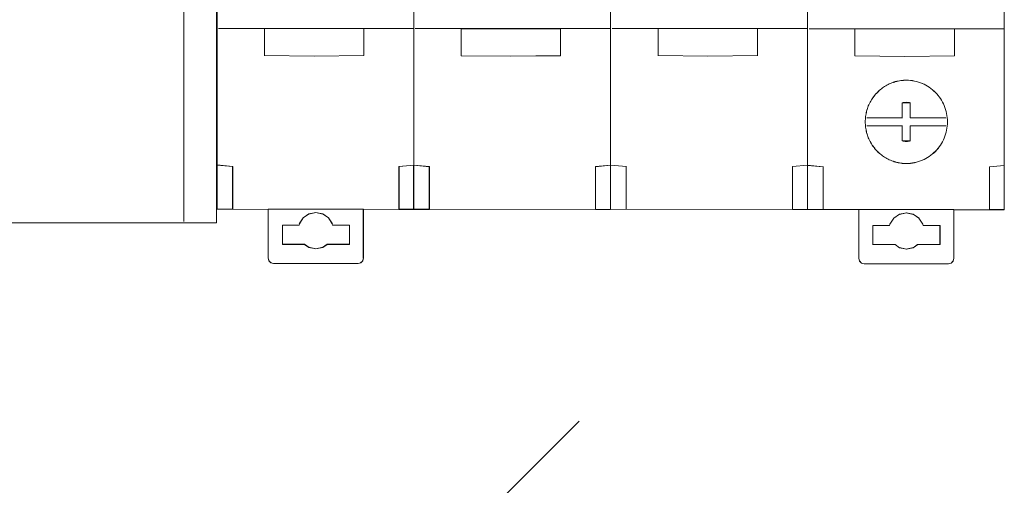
# Model space of a CAD drawing. Header units: millimetres. Extents: x 12819 to 17524, y -4386 to -1138.
# Tile 60 of 94: x 13078.94 to 13087.94, y -4205.71 to -4201.46. Entities that reach past the tile are written whole.
import ezdxf

# ---------------------------------------------------------------- set-up
doc = ezdxf.new("R2010")
doc.units = ezdxf.units.MM
doc.layers.get('0').update_dxf_attribs({"lineweight": 15})
doc.layers.add('45', color=7, linetype='Continuous', lineweight=15)
doc.layers.add('60', color=7, linetype='Continuous', lineweight=15)

# ---------------------------------------------------------------- blocks, each defined once
blk = doc.blocks.new('*U362')
at = {"layer": '60', "color": 253}
blk.add_lwpolyline([(221.148665, -221.117261), (166.725864, -275.54769), (170.370926, -261.743789), (107.215164, -324.912467)], dxfattribs=at)
blk = doc.blocks.new('*U366')
at = {"layer": '45', "color": 19}
for points in [[(116.037223, -118.142001), (142.012532, -118.142001), (142.012532, -114.999627), (116.037223, -114.999627), (116.037223, -118.142001)], [(116.037223, -203.001869), (188.002605, -203.001869), (188.002605, -118.139749), (116.037223, -118.139749), (116.037223, -203.001869)], [(149.020952, -173.544646), (144.935122, -154.06607), (152.432057, -157.580438), (152.13218, -146.289594), (150.033038, -148.121552), (151.982241, -141.055427), (155.955617, -146.850397), (153.106781, -146.140046), (157.080157, -162.814605), (149.883099, -159.300236), (154.94353, -173.544646), (149.020952, -173.544646)]]:
    blk.add_lwpolyline(points, close=True, dxfattribs=at)
for points in [[(116.037223, -118.142001), (142.012532, -118.142001), (142.012532, -114.999627), (116.037223, -114.999627), (116.037223, -118.142001)], [(162.025034, -118.142001), (188.002605, -118.142001), (188.002605, -114.999627), (162.025034, -114.999627), (162.025034, -118.142001)], [(116.037223, -203.001869), (188.002605, -203.001869), (188.002605, -118.139749), (116.037223, -118.139749), (116.037223, -203.001869)], [(149.020952, -173.544646), (144.935122, -154.06607), (152.432057, -157.580438), (152.13218, -146.289594), (150.033038, -148.121552), (151.982241, -141.055427), (155.955617, -146.850397), (153.106781, -146.140046), (157.080157, -162.814605), (149.883099, -159.300236), (154.94353, -173.544646), (149.020952, -173.544646)]]:
    blk.add_lwpolyline(points, dxfattribs=at)
at = {"layer": '45', "color": 251}
blk.add_lwpolyline([(162.025034, -118.142001), (188.002605, -118.142001), (188.002605, -114.999627), (162.025034, -114.999627), (162.025034, -118.142001)], close=True, dxfattribs=at)
at = {"layer": '45', "color": 7}
for points in [[(118.998268, -202.889239), (118.998268, -118.139749)], [(185.000843, -202.889239), (185.000843, -118.139749)], [(115.998768, -138.102271), (188.002605, -138.102271)], [(126.34546, -149.430586), (126.34546, -145.429972)], [(142.722821, -149.430586), (142.722821, -145.429972)], [(129.756656, -148.010323), (129.306776, -149.020431), (128.257057, -149.394544), (127.244827, -148.908196), (126.944908, -147.823266), (127.507257, -146.887981), (128.556977, -146.626102), (129.494226, -147.224684)], [(133.129397, -148.04704), (132.717007, -149.019262), (131.742268, -149.430586), (130.767528, -149.019262), (130.317649, -148.04704), (130.767528, -147.037426), (131.742268, -146.626102), (132.717007, -147.037426), (133.129397, -148.04704)], [(133.127135, -149.617552), (133.127135, -146.626102)], [(135.153947, -148.011449), (134.178877, -147.599589), (133.728845, -146.626102)], [(133.728845, -149.430586), (133.728845, -146.626102)], [(136.728345, -146.662143), (136.427664, -147.299741), (135.751132, -147.412258)], [(139.313887, -146.626102), (139.051274, -147.337839), (138.338467, -147.637518), (137.62566, -147.337839), (137.325531, -146.626102)], [(137.325531, -149.430586), (137.325531, -146.626102)], [(142.725083, -148.04704), (142.312501, -149.019262), (141.337305, -149.430586), (140.324603, -149.019262), (139.949528, -148.04704), (140.324603, -147.037426), (141.337305, -146.626102), (142.312501, -147.037426), (142.725083, -148.04704)], [(136.728345, -148.420296), (136.428216, -149.131241), (135.752925, -149.430586), (135.040118, -149.131241), (134.739989, -148.420296), (135.040118, -147.709351), (135.752925, -147.410006), (136.428216, -147.709351), (136.728345, -148.420296)], [(136.726083, -149.430586), (136.726083, -147.410006)], [(126.944908, -148.009197), (129.756656, -148.009197)], [(139.311625, -149.430586), (139.311625, -147.635265)], [(130.466945, -150.327433), (131.441928, -149.615299), (132.604407, -149.877664), (133.129397, -150.964605)], [(115.998768, -182.962758), (188.002605, -182.962758)]]:
    blk.add_lwpolyline(points, dxfattribs=at)
blk = doc.blocks.new('*U367')
at = {"layer": '45', "color": 59}
for points in [[(188.016178, -136.937678), (188.045585, -201.76294), (188.016178, -136.937678)], [(205.990558, -136.894879), (206.019965, -201.713383), (205.990558, -136.894879)], [(206.008654, -136.948941), (206.035799, -201.778708), (206.008654, -136.948941)], [(223.983035, -136.966962), (224.012441, -201.794476), (223.983035, -136.966962)], [(241.986821, -136.966962), (242.013966, -201.789971), (241.986821, -136.966962)], [(259.977036, -136.975972), (259.999657, -201.805739), (259.977036, -136.975972)], [(201.464163, -187.725795), (201.464163, -185.255903), (192.377442, -185.255903), (192.377442, -187.731296), (196.923518, -187.769802), (201.464163, -187.725795)], [(188.032012, -197.728537), (188.037453, -201.758435), (189.468424, -201.758435), (189.468424, -197.85516), (188.032012, -197.728537)], [(206.035799, -201.778708), (188.032012, -201.749425), (206.035799, -201.778708)], [(224.012441, -201.794476), (206.008654, -201.767445), (224.012441, -201.794476)], [(223.998869, -201.77195), (240.656726, -201.789971), (223.998869, -201.77195)], [(259.999657, -201.805739), (242.002656, -201.778708), (259.999657, -201.805739)]]:
    blk.add_lwpolyline(points, close=True, dxfattribs=at)
at = {"layer": '45', "color": 7}
blk.add_lwpolyline([(241.99678, -181.758204), (241.99678, -185.268173), (241.99678, -197.75112), (241.99678, -197.762123), (243.436792, -197.888658), (243.436792, -201.789235), (246.697199, -201.794736), (246.697199, -201.789235), (255.391616, -201.789235), (255.391616, -201.805739), (258.652022, -201.805739), (258.652022, -200.776955), (258.652022, -197.888658), (259.999657, -197.767625), (259.994223, -185.284678), (259.994223, -181.774709)], dxfattribs=at)
for points in [[(206.031275, -185.251398), (188.179047, -185.251398), (206.031275, -185.251398)], [(192.370656, -187.738266), (192.370656, -185.251398), (192.370656, -187.738266)], [(201.457377, -185.251398), (201.457377, -187.731508), (201.457377, -185.251398)], [(224.005655, -185.267166), (206.155689, -185.267166), (224.005655, -185.267166)], [(210.347298, -187.754034), (210.347298, -185.267166), (210.347298, -187.754034)], [(219.438543, -187.743776), (219.438543, -185.271671), (210.351822, -185.271671), (210.351822, -187.749282), (214.897898, -187.787823), (219.438543, -187.743776)], [(219.431757, -185.267166), (219.431757, -187.747276), (219.431757, -185.267166)], [(242.009442, -185.260408), (224.157214, -185.260408), (242.009442, -185.260408)], [(228.355609, -187.747276), (228.355609, -185.260408), (228.355609, -187.747276)], [(237.435544, -185.260408), (237.435544, -187.738266), (237.435544, -185.260408)], [(259.995133, -185.278429), (242.14969, -185.278429), (259.995133, -185.278429)], [(246.345824, -187.765297), (246.345824, -185.278429), (246.345824, -187.765297)], [(255.432544, -185.278429), (255.432544, -187.758539), (255.432544, -185.278429)], [(192.370656, -187.72475), (196.92872, -187.77656), (192.370656, -187.72475)], [(196.917409, -187.77656), (201.468687, -187.720245), (196.917409, -187.77656)], [(210.347298, -187.742771), (214.905362, -187.792328), (210.347298, -187.742771)], [(214.891789, -187.792328), (219.445329, -187.736013), (214.891789, -187.792328)], [(228.355609, -187.736013), (232.906887, -187.787823), (228.355609, -187.736013)], [(232.895576, -187.787823), (237.446854, -187.731508), (232.895576, -187.787823)], [(246.345824, -187.751781), (250.903887, -187.803591), (246.345824, -187.751781)], [(250.892577, -187.803591), (255.443855, -187.747276), (250.892577, -187.803591)], [(247.79268, -191.881295), (247.857949, -191.77111), (247.923219, -191.666435), (247.993927, -191.561759), (248.070075, -191.462592), (248.146222, -191.363426), (248.227809, -191.264259), (248.309395, -191.176111), (248.396421, -191.087963), (248.483447, -190.999816), (248.570473, -190.917177), (248.668377, -190.834538), (248.760841, -190.762918), (248.858745, -190.685788), (248.962088, -190.614168), (249.059992, -190.548057), (249.168774, -190.487455), (249.272117, -190.426854), (249.3809, -190.371761), (249.489682, -190.316669), (249.603903, -190.267086), (249.718124, -190.223012), (249.832346, -190.178938), (249.946567, -190.140373), (250.066227, -190.107317), (250.185888, -190.079771), (250.305548, -190.052225), (250.425208, -190.030188), (250.550308, -190.008151), (250.669968, -189.997132), (250.795068, -189.986114), (250.920167, -189.980605), (251.045267, -189.975095), (251.241074, -189.980605), (251.431443, -189.997132), (251.616373, -190.019169), (251.801303, -190.052225), (251.986232, -190.096299), (252.165723, -190.145882), (252.339774, -190.206484), (252.508387, -190.278104), (252.676999, -190.349724), (252.834733, -190.437872), (252.992467, -190.52602), (253.144762, -190.625187), (253.297057, -190.735372), (253.438474, -190.845557), (253.574452, -190.96676), (253.70499, -191.093473), (253.83009, -191.225695), (253.944311, -191.363426), (254.058532, -191.506666), (254.161875, -191.655416), (254.259779, -191.809675), (254.352244, -191.969443), (254.433831, -192.134721), (254.509978, -192.299998), (254.575247, -192.476294), (254.635078, -192.65259), (254.68403, -192.834395), (254.727542, -193.0162), (254.760177, -193.203515), (254.787373, -193.396338), (254.798251, -193.589162), (254.80369, -193.781986), (254.798251, -193.980319), (254.787373, -194.173142), (254.760177, -194.360457), (254.727542, -194.547771), (254.68403, -194.735086), (254.635078, -194.916891), (254.575247, -195.093187), (254.509978, -195.263974), (254.433831, -195.43476), (254.352244, -195.600038), (254.259779, -195.759806), (254.161875, -195.914065), (254.058532, -196.062815), (253.944311, -196.206055), (253.83009, -196.343786), (253.70499, -196.476008), (253.574452, -196.602721), (253.438474, -196.718415), (253.297057, -196.834109), (253.144762, -196.938785), (252.992467, -197.037951), (252.834733, -197.131609), (252.676999, -197.214247), (252.508387, -197.291377), (252.339774, -197.357488), (252.165723, -197.41809), (251.986232, -197.467673), (251.801303, -197.511747), (251.616373, -197.544802), (251.431443, -197.572348), (251.241074, -197.583367), (251.045267, -197.588876), (250.920167, -197.588876), (250.795068, -197.583367), (250.669968, -197.572348), (250.550308, -197.555821), (250.425208, -197.539293), (250.305548, -197.517256), (250.185888, -197.48971), (250.066227, -197.456654), (249.946567, -197.423599), (249.832346, -197.385034), (249.718124, -197.346469), (249.603903, -197.296886), (249.489682, -197.247303), (249.3809, -197.19772), (249.272117, -197.142627), (249.168774, -197.082025), (249.059992, -197.015914), (248.962088, -196.949803), (248.858745, -196.878183), (248.760841, -196.806563), (248.668377, -196.729434), (248.570473, -196.652304), (248.483447, -196.569665), (248.396421, -196.481517), (248.309395, -196.393369), (248.227809, -196.299712), (248.146222, -196.206055), (248.070075, -196.106888), (247.993927, -196.007722), (247.923219, -195.903046), (247.857949, -195.798371), (247.79268, -195.688186), (247.727411, -195.578001), (247.67302, -195.462306), (247.618629, -195.346612), (247.569677, -195.230918), (247.526164, -195.115224), (247.482651, -194.99953), (247.444577, -194.878326), (247.411943, -194.762632), (247.384747, -194.641428), (247.357552, -194.520225), (247.335795, -194.399022), (247.319478, -194.277818), (247.30316, -194.151105), (247.297721, -194.029902), (247.286843, -193.908698), (247.286843, -193.781986), (247.286843, -193.660782), (247.297721, -193.539579), (247.30316, -193.412866), (247.319478, -193.291663), (247.335795, -193.170459), (247.357552, -193.049256), (247.384747, -192.928052), (247.411943, -192.806849), (247.444577, -192.685645), (247.482651, -192.569951), (247.526164, -192.448748), (247.569677, -192.333054), (247.618629, -192.217359), (247.67302, -192.101665), (247.727411, -191.99148), (247.79268, -191.881295)], [(254.80369, -193.781986), (254.798251, -193.589162), (254.787373, -193.396338), (254.760177, -193.203515), (254.727542, -193.0162), (254.68403, -192.834395), (254.635078, -192.65259), (254.575247, -192.476294), (254.509978, -192.299998), (254.433831, -192.134721), (254.352244, -191.969443), (254.259779, -191.809675), (254.161875, -191.655416), (254.058532, -191.506666), (253.944311, -191.363426), (253.83009, -191.225695), (253.70499, -191.093473), (253.574452, -190.96676), (253.438474, -190.845557), (253.297057, -190.735372), (253.144762, -190.625187), (252.992467, -190.52602), (252.834733, -190.437872), (252.676999, -190.349724), (252.508387, -190.278104), (252.339774, -190.206484), (252.165723, -190.145882), (251.986232, -190.096299), (251.801303, -190.052225), (251.616373, -190.019169), (251.431443, -189.997132), (251.241074, -189.980605), (251.045267, -189.975095), (250.920167, -189.980605), (250.795068, -189.986114), (250.669968, -189.997132), (250.550308, -190.008151), (250.425208, -190.030188), (250.305548, -190.052225), (250.185888, -190.079771), (250.066227, -190.107317), (249.946567, -190.140373), (249.832346, -190.178938), (249.718124, -190.223012), (249.603903, -190.267086), (249.489682, -190.316669), (249.3809, -190.371761), (249.272117, -190.426854), (249.168774, -190.487455), (249.059992, -190.548057), (248.962088, -190.614168), (248.858745, -190.685788), (248.760841, -190.762918), (248.668377, -190.834538), (248.570473, -190.917177), (248.483447, -190.999816), (248.396421, -191.087963), (248.309395, -191.176111), (248.227809, -191.264259), (248.146222, -191.363426), (248.070075, -191.462592), (247.993927, -191.561759), (247.923219, -191.666435), (247.857949, -191.77111), (247.79268, -191.881295), (247.727411, -191.99148), (247.67302, -192.101665), (247.618629, -192.217359), (247.569677, -192.333054), (247.526164, -192.448748), (247.482651, -192.569951), (247.444577, -192.685645), (247.411943, -192.806849), (247.384747, -192.928052), (247.357552, -193.049256), (247.335795, -193.170459), (247.319478, -193.291663), (247.30316, -193.412866), (247.297721, -193.539579), (247.286843, -193.660782), (247.286843, -193.781986), (247.286843, -193.908698), (247.297721, -194.029902), (247.30316, -194.151105), (247.319478, -194.277818), (247.335795, -194.399022), (247.357552, -194.520225), (247.384747, -194.641428), (247.411943, -194.762632), (247.444577, -194.878326), (247.482651, -194.99953), (247.526164, -195.115224), (247.569677, -195.230918), (247.618629, -195.346612), (247.67302, -195.462306), (247.727411, -195.578001), (247.79268, -195.688186), (247.857949, -195.798371), (247.923219, -195.903046), (247.993927, -196.007722), (248.070075, -196.106888), (248.146222, -196.206055), (248.227809, -196.299712), (248.309395, -196.393369), (248.396421, -196.481517), (248.483447, -196.569665), (248.570473, -196.652304), (248.668377, -196.729434), (248.760841, -196.806563), (248.858745, -196.878183), (248.962088, -196.949803), (249.059992, -197.015914), (249.168774, -197.082025), (249.272117, -197.142627), (249.3809, -197.19772), (249.489682, -197.247303), (249.603903, -197.296886), (249.718124, -197.346469), (249.832346, -197.385034), (249.946567, -197.423599), (250.066227, -197.456654), (250.185888, -197.48971), (250.305548, -197.517256), (250.425208, -197.539293), (250.550308, -197.555821), (250.669968, -197.572348), (250.795068, -197.583367), (250.920167, -197.588876), (251.045267, -197.588876), (251.241074, -197.583367), (251.431443, -197.572348), (251.616373, -197.544802), (251.801303, -197.511747), (251.986232, -197.467673), (252.165723, -197.41809), (252.339774, -197.357488), (252.508387, -197.291377), (252.676999, -197.214247), (252.834733, -197.131609), (252.992467, -197.037951), (253.144762, -196.938785), (253.297057, -196.834109), (253.438474, -196.718415), (253.574452, -196.602721), (253.70499, -196.476008), (253.83009, -196.343786), (253.944311, -196.206055), (254.058532, -196.062815), (254.161875, -195.914065), (254.259779, -195.759806), (254.352244, -195.600038), (254.433831, -195.43476), (254.509978, -195.263974), (254.575247, -195.093187), (254.635078, -194.916891), (254.68403, -194.735086), (254.727542, -194.547771), (254.760177, -194.360457), (254.787373, -194.173142), (254.798251, -193.980319), (254.80369, -193.781986)], [(254.799166, -193.780859), (254.793733, -193.588321), (254.782868, -193.395783), (254.755705, -193.203244), (254.72311, -193.016207), (254.67965, -192.834671), (254.630756, -192.653134), (254.570998, -192.477099), (254.505808, -192.301064), (254.429752, -192.136031), (254.348263, -191.970998), (254.25591, -191.811466), (254.158124, -191.657436), (254.054905, -191.508906), (253.940821, -191.365877), (253.826738, -191.22835), (253.701789, -191.096324), (253.571407, -190.969798), (253.435593, -190.848774), (253.294347, -190.738752), (253.142235, -190.62873), (252.990123, -190.52971), (252.832579, -190.441693), (252.675035, -190.353675), (252.506625, -190.282161), (252.338216, -190.210647), (252.164374, -190.150135), (251.9851, -190.100625), (251.800392, -190.056616), (251.615685, -190.023609), (251.430978, -190.001605), (251.240839, -189.985102), (251.045267, -189.979601), (250.920318, -189.985102), (250.795369, -189.990603), (250.67042, -190.001605), (250.550904, -190.012607), (250.425955, -190.034612), (250.306438, -190.056616), (250.186922, -190.084121), (250.067406, -190.111627), (249.947889, -190.144634), (249.833806, -190.183141), (249.719722, -190.22715), (249.605638, -190.271159), (249.491554, -190.320669), (249.382903, -190.37568), (249.274252, -190.430691), (249.171033, -190.491203), (249.062382, -190.551715), (248.964596, -190.617728), (248.861377, -190.689242), (248.763591, -190.766258), (248.671238, -190.837772), (248.573452, -190.920288), (248.486531, -191.002805), (248.39961, -191.090822), (248.312689, -191.17884), (248.2312, -191.266858), (248.149712, -191.365877), (248.073656, -191.464897), (247.9976, -191.563917), (247.926977, -191.668438), (247.861786, -191.772959), (247.796595, -191.882981), (247.731405, -191.993003), (247.677079, -192.103025), (247.622753, -192.218548), (247.57386, -192.334071), (247.5304, -192.449594), (247.486939, -192.570618), (247.448912, -192.686141), (247.416316, -192.807165), (247.389153, -192.928189), (247.361991, -193.049213), (247.34026, -193.170238), (247.323963, -193.291262), (247.307665, -193.412286), (247.302232, -193.538811), (247.291367, -193.659835), (247.291367, -193.780859), (247.291367, -193.907385), (247.302232, -194.028409), (247.307665, -194.149433), (247.323963, -194.275958), (247.34026, -194.396983), (247.361991, -194.518007), (247.389153, -194.639031), (247.416316, -194.760055), (247.448912, -194.875578), (247.486939, -194.996602), (247.5304, -195.112125), (247.57386, -195.227648), (247.622753, -195.343171), (247.677079, -195.458694), (247.731405, -195.574218), (247.796595, -195.68424), (247.861786, -195.794261), (247.926977, -195.898782), (247.9976, -196.003303), (248.073656, -196.102323), (248.149712, -196.201343), (248.2312, -196.294861), (248.312689, -196.38838), (248.39961, -196.476398), (248.486531, -196.564415), (248.573452, -196.646932), (248.671238, -196.723947), (248.763591, -196.800962), (248.861377, -196.872477), (248.964596, -196.943991), (249.062382, -197.010004), (249.171033, -197.076017), (249.274252, -197.136529), (249.382903, -197.19154), (249.491554, -197.24105), (249.605638, -197.29056), (249.719722, -197.34007), (249.833806, -197.378578), (249.947889, -197.417085), (250.067406, -197.450092), (250.186922, -197.483099), (250.306438, -197.510604), (250.425955, -197.532609), (250.550904, -197.549112), (250.67042, -197.565615), (250.795369, -197.576617), (250.920318, -197.582118), (251.045267, -197.582118), (251.240839, -197.576617), (251.430978, -197.565615), (251.615685, -197.53811), (251.800392, -197.505103), (251.9851, -197.461094), (252.164374, -197.411584), (252.338216, -197.351072), (252.506625, -197.285059), (252.675035, -197.208044), (252.832579, -197.125527), (252.990123, -197.032009), (253.142235, -196.932989), (253.294347, -196.828468), (253.435593, -196.712945), (253.571407, -196.597422), (253.701789, -196.470897), (253.826738, -196.33887), (253.940821, -196.201343), (254.054905, -196.058314), (254.158124, -195.909785), (254.25591, -195.755754), (254.348263, -195.596222), (254.429752, -195.431189), (254.505808, -195.260655), (254.570998, -195.090121), (254.630756, -194.914086), (254.67965, -194.73255), (254.72311, -194.545512), (254.755705, -194.358475), (254.782868, -194.171437), (254.793733, -193.978899), (254.799166, -193.780859)], [(251.415114, -192.04298), (251.326793, -192.021741), (251.232951, -192.007582), (251.139109, -192.000503), (251.045267, -191.993423), (250.951425, -192.000503), (250.857583, -192.007582), (250.769261, -192.021741), (250.675419, -192.04298), (251.415114, -192.04298)], [(250.675419, -192.939514), (250.675419, -192.031717), (250.675419, -192.939514)], [(251.403804, -192.031717), (251.403804, -192.939514), (251.403804, -192.031717)], [(247.442926, -193.405802), (250.686729, -193.405802), (247.442926, -193.405802)], [(250.675419, -192.928251), (250.675419, -193.419318), (250.675419, -192.928251)], [(251.403804, -193.423823), (251.403804, -192.928251), (251.403804, -193.423823)], [(254.652132, -193.405802), (251.403804, -193.405802), (254.652132, -193.405802)], [(247.438402, -194.149159), (250.682205, -194.149159), (247.438402, -194.149159)], [(250.675419, -194.149159), (250.675419, -194.640226), (250.675419, -194.149159)], [(251.403804, -194.640226), (251.403804, -194.149159), (251.403804, -194.640226)], [(254.645345, -194.149159), (251.408328, -194.149159), (254.645345, -194.149159)], [(250.675419, -195.530002), (250.675419, -194.62671), (250.675419, -195.530002)], [(251.403804, -194.62671), (251.403804, -195.530002), (251.403804, -194.62671)], [(250.675419, -195.518739), (250.769261, -195.539978), (250.857583, -195.554137), (250.951425, -195.568296), (251.045267, -195.568296), (251.139109, -195.568296), (251.232951, -195.554137), (251.326793, -195.539978), (251.415114, -195.518739), (250.675419, -195.518739)], [(188.027488, -197.724032), (188.032963, -201.76294), (189.472949, -201.76294), (189.472949, -197.850938), (188.027488, -197.724032)], [(189.472949, -197.863693), (188.027488, -197.724032), (189.472949, -197.863693)], [(189.461638, -201.76294), (189.461638, -197.845672), (189.461638, -201.76294)], [(204.667249, -197.852117), (204.667249, -200.747427), (204.667249, -201.778708), (206.035799, -201.778708), (206.035799, -197.73079), (204.667249, -197.852117)], [(204.667249, -197.863693), (206.035799, -197.73079), (204.667249, -197.863693)], [(204.667249, -197.850178), (204.667249, -200.749271), (204.667249, -197.850178)], [(204.671773, -197.856352), (204.671773, -200.745217), (204.671773, -201.774203), (206.031275, -201.774203), (206.031275, -197.735295), (204.671773, -197.856352)], [(206.001868, -197.7398), (206.007343, -201.778708), (207.447329, -201.778708), (207.447329, -197.866706), (206.001868, -197.7398)], [(207.447329, -197.879461), (206.001868, -197.7398), (207.447329, -197.879461)], [(206.006392, -197.746558), (206.011833, -201.774203), (207.442805, -201.774203), (207.442805, -197.87311), (206.006392, -197.746558)], [(207.436018, -201.778708), (207.436018, -197.861441), (207.436018, -201.778708)], [(222.641629, -197.867885), (222.641629, -200.763195), (222.641629, -201.794476), (224.012441, -201.794476), (224.012441, -197.746558), (222.641629, -197.867885)], [(222.641629, -197.879461), (224.012441, -197.746558), (222.641629, -197.879461)], [(222.641629, -197.868198), (222.641629, -200.767292), (222.641629, -197.868198)], [(222.646153, -197.87212), (222.646153, -200.760985), (222.646153, -201.789971), (224.005655, -201.789971), (224.005655, -197.751063), (222.646153, -197.87212)], [(225.451116, -197.868198), (223.998869, -197.73079), (225.451116, -197.868198)], [(225.439805, -201.774203), (225.439805, -197.850178), (225.439805, -201.774203)], [(242.008492, -197.7398), (240.645416, -197.855677), (240.645416, -200.758116), (240.645416, -201.789971), (242.013966, -201.789971), (242.008492, -197.750836), (242.008492, -197.7398)], [(240.645416, -197.868198), (242.009442, -197.7398), (240.645416, -197.868198)], [(240.645416, -197.856935), (240.645416, -200.760534), (240.645416, -197.856935)], [(242.004004, -197.746558), (240.64994, -197.862113), (240.64994, -200.75648), (240.64994, -201.785466), (242.009442, -201.785466), (242.004004, -197.757563), (242.004004, -197.746558)], [(241.99587, -197.751063), (242.00135, -201.789971), (243.448116, -201.789971), (243.448116, -197.877969), (241.99587, -197.751063)], [(243.448116, -197.890724), (241.99587, -197.751063), (243.448116, -197.890724)], [(242.002656, -197.757821), (242.008093, -201.785466), (243.443592, -201.785466), (243.443592, -197.884373), (242.002656, -197.757821)], [(243.436806, -201.789971), (243.436806, -197.872704), (243.436806, -201.789971)], [(258.642417, -197.879148), (258.642417, -200.774458), (258.642417, -201.805739), (259.999657, -201.805739), (259.999657, -197.757821), (258.642417, -197.879148)], [(258.642417, -197.890724), (259.999657, -197.757821), (258.642417, -197.890724)], [(258.642417, -197.877209), (258.642417, -200.778555), (258.642417, -197.877209)], [(258.646941, -197.883383), (258.646941, -200.772248), (258.646941, -201.801234), (259.995133, -201.801234), (259.995133, -197.762326), (258.646941, -197.883383)], [(204.667249, -200.738008), (204.667249, -201.778708), (204.667249, -200.738008)], [(222.641629, -200.753776), (222.641629, -201.794476), (222.641629, -200.753776)], [(240.645416, -200.749271), (240.645416, -201.789971), (240.645416, -200.749271)], [(258.642417, -200.765039), (258.642417, -201.805739), (258.642417, -200.765039)], [(192.719014, -206.234347), (192.719014, -201.749425), (192.719014, -206.234347)], [(201.421184, -201.749425), (192.719014, -201.749425), (192.719014, -206.231496), (192.78428, -206.479581), (192.963763, -206.66151), (193.21395, -206.727666), (200.926248, -206.727666), (201.176435, -206.66151), (201.355917, -206.479581), (201.421184, -206.231496), (201.421184, -201.749425)], [(197.070068, -202.069293), (197.695829, -202.196227), (198.223645, -202.554954), (198.577337, -203.090283), (198.604544, -203.222736), (200.149902, -203.222736), (200.149902, -204.977735), (199.545906, -204.977735), (198.103934, -204.977735), (197.695829, -205.253678), (197.070068, -205.380612), (196.444306, -205.253678), (196.041642, -204.977735), (194.59967, -204.977735), (194.01744, -204.977735), (194.01744, -203.222736), (195.535592, -203.222736), (195.562799, -203.090283), (195.91649, -202.554954), (196.444306, -202.196227), (197.070068, -202.069293)], [(195.913052, -202.564865), (196.451424, -202.195439), (195.913052, -202.564865)], [(196.440113, -202.206702), (197.075754, -202.069293), (196.440113, -202.206702)], [(197.064444, -202.069293), (197.700084, -202.206702), (197.064444, -202.069293)], [(197.688774, -202.195439), (198.227146, -202.564865), (197.688774, -202.195439)], [(201.407611, -201.749425), (201.407611, -206.234347), (201.407611, -201.749425)], [(246.694182, -206.250115), (246.694182, -201.778708), (246.694182, -206.250115)], [(255.396351, -201.778708), (246.694182, -201.778708), (246.694182, -206.248634), (246.759448, -206.502169), (246.93893, -206.689564), (247.189118, -206.750192), (254.901416, -206.750192), (255.151603, -206.689564), (255.331085, -206.502169), (255.396351, -206.248634), (255.396351, -201.778708)], [(251.045235, -202.096325), (251.670997, -202.223258), (252.198813, -202.581985), (252.552504, -203.117315), (252.579711, -203.249767), (254.12507, -203.249767), (254.12507, -204.999247), (253.521074, -204.999247), (252.079102, -204.999247), (251.670997, -205.28071), (251.045235, -205.407643), (250.419474, -205.28071), (250.01681, -204.999247), (248.574838, -204.999247), (247.992608, -204.999247), (247.992608, -203.249767), (249.51076, -203.249767), (249.537967, -203.117315), (249.891658, -202.581985), (250.419474, -202.223258), (251.045235, -202.096325)], [(249.88822, -202.591896), (250.426591, -202.22247), (249.88822, -202.591896)], [(250.415281, -202.235986), (251.050922, -202.096325), (250.415281, -202.235986)], [(251.039611, -202.096325), (251.675252, -202.235986), (251.039611, -202.096325)], [(251.663942, -202.22247), (252.202314, -202.591896), (251.663942, -202.22247)], [(255.382779, -201.778708), (255.382779, -206.250115), (255.382779, -201.778708)], [(195.544335, -203.218118), (194.01744, -203.218118), (195.544335, -203.218118)], [(194.01744, -203.218118), (194.01744, -204.97965), (194.01744, -203.218118)], [(195.533025, -203.231634), (195.57148, -203.087468), (195.533025, -203.231634)], [(195.560169, -203.098731), (195.924362, -202.553602), (195.560169, -203.098731)], [(198.215835, -202.553602), (198.580028, -203.098731), (198.215835, -202.553602)], [(198.568718, -203.087468), (198.607173, -203.231634), (198.568718, -203.087468)], [(200.149902, -203.218118), (198.595863, -203.218118), (200.149902, -203.218118)], [(200.13633, -203.218118), (200.13633, -204.97965), (200.13633, -203.218118)], [(249.519503, -203.24515), (247.992608, -203.24515), (249.519503, -203.24515)], [(247.992608, -203.24515), (247.992608, -205.002176), (247.992608, -203.24515)], [(249.508192, -203.258665), (249.546648, -203.114499), (249.508192, -203.258665)], [(249.535337, -203.125762), (249.89953, -202.580633), (249.535337, -203.125762)], [(252.191003, -202.580633), (252.555196, -203.125762), (252.191003, -202.580633)], [(252.543886, -203.114499), (252.582341, -203.258665), (252.543886, -203.114499)], [(254.12507, -203.24515), (252.57103, -203.24515), (254.12507, -203.24515)], [(254.11376, -203.24515), (254.11376, -205.002176), (254.11376, -203.24515)], [(194.610102, -204.968387), (194.01744, -204.968387), (194.610102, -204.968387)], [(196.048776, -204.968387), (194.598791, -204.968387), (196.048776, -204.968387)], [(196.451424, -205.254467), (196.037465, -204.968387), (196.451424, -205.254467)], [(198.107256, -204.968387), (197.688774, -205.254467), (198.107256, -204.968387)], [(199.545931, -204.968387), (198.095946, -204.968387), (199.545931, -204.968387)], [(200.149902, -204.968387), (199.53462, -204.968387), (200.149902, -204.968387)], [(248.585269, -204.98866), (247.992608, -204.98866), (248.585269, -204.98866)], [(250.023944, -204.98866), (248.573959, -204.98866), (250.023944, -204.98866)], [(250.426591, -205.281498), (250.012633, -204.98866), (250.426591, -205.281498)], [(252.082424, -204.98866), (251.663942, -205.281498), (252.082424, -204.98866)], [(253.521098, -204.98866), (252.071114, -204.98866), (253.521098, -204.98866)], [(254.12507, -204.98866), (253.509788, -204.98866), (254.12507, -204.98866)], [(197.075754, -205.380612), (196.440113, -205.243204), (197.075754, -205.380612)], [(197.700084, -205.243204), (197.064444, -205.380612), (197.700084, -205.243204)], [(251.050922, -205.407643), (250.415281, -205.270235), (251.050922, -205.407643)], [(251.675252, -205.270235), (251.039611, -205.407643), (251.675252, -205.270235)], [(192.795924, -206.482133), (192.719014, -206.220831), (192.795924, -206.482133)], [(192.974627, -206.662341), (192.784614, -206.468617), (192.974627, -206.662341)], [(193.225717, -206.727666), (192.963317, -206.651078), (193.225717, -206.727666)], [(200.925791, -206.716403), (193.214407, -206.716403), (200.925791, -206.716403)], [(201.17688, -206.651078), (200.914481, -206.727666), (201.17688, -206.651078)], [(201.355584, -206.468617), (201.163308, -206.662341), (201.355584, -206.468617)], [(201.421184, -206.220831), (201.342011, -206.482133), (201.421184, -206.220831)], [(246.771092, -206.502406), (246.694182, -206.238852), (246.771092, -206.502406)], [(246.949795, -206.689372), (246.759782, -206.491143), (246.949795, -206.689372)], [(247.200885, -206.750192), (246.938485, -206.678109), (247.200885, -206.750192)], [(254.900959, -206.738929), (247.189574, -206.738929), (254.900959, -206.738929)], [(255.152048, -206.678109), (254.889649, -206.750192), (255.152048, -206.678109)], [(255.330751, -206.491143), (255.138476, -206.689372), (255.330751, -206.491143)], [(255.396351, -206.238852), (255.317179, -206.502406), (255.396351, -206.238852)]]:
    blk.add_lwpolyline(points, close=True, dxfattribs=at)

msp = doc.modelspace()

# ---------------------------------------------------------------- block references
at = {"xscale": 0.1000000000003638, "yscale": 0.1000000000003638, "zscale": 0.1000000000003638}
for name in ['*U362', '*U367', '*U366']:
    msp.add_blockref(name, (13061.9398, -4183.0131), dxfattribs=at)

doc.saveas('drawing.dxf')
